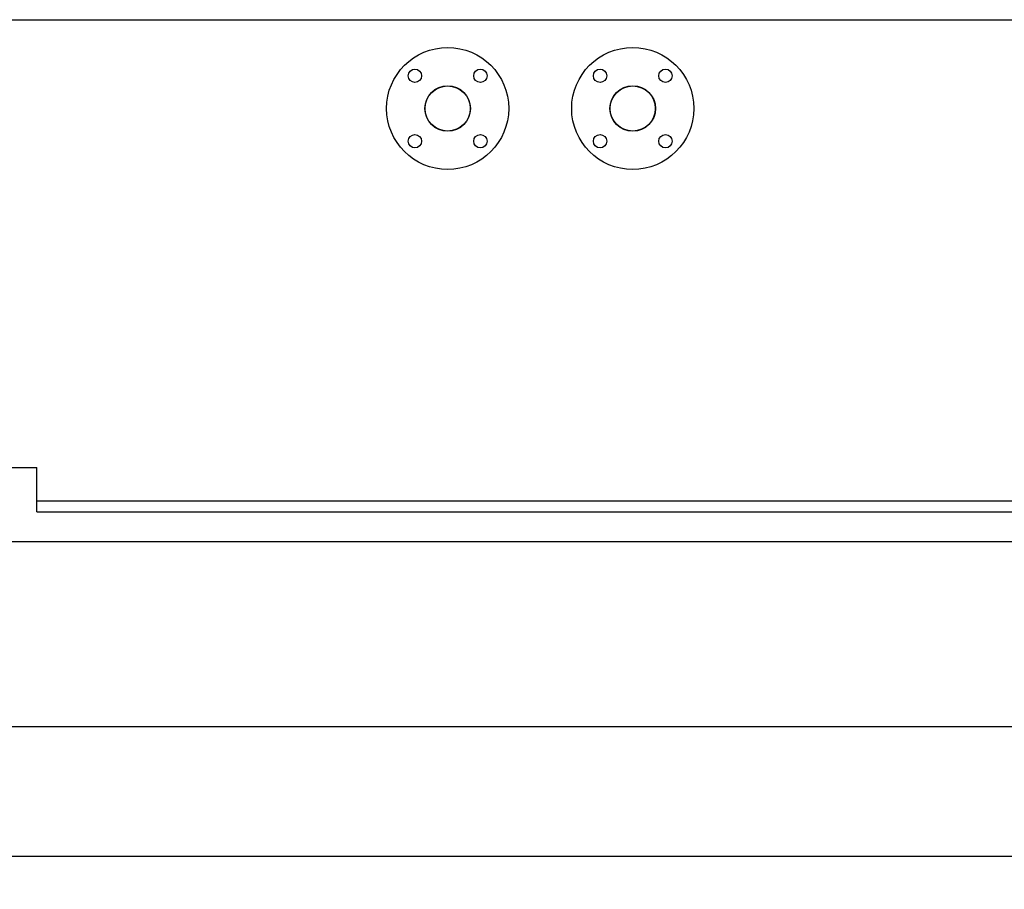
# Model space of a CAD drawing. Header units: millimetres. Extents: x 0 to 1189, y 0 to 841.
# Tile 58 of 166: x 436 to 490, y 514 to 561. Entities that reach past the tile are written whole.
import ezdxf
from ezdxf.enums import TextEntityAlignment as Align

# ---------------------------------------------------------------- set-up
doc = ezdxf.new("R2010")
doc.units = ezdxf.units.MM
doc.header["$LTSCALE"] = 65.395
doc.layers.get('0').update_dxf_attribs({"linetype": 'CONTINUOUS'})
for name, color, linetype in [('50ND40-DIN2690-MAK_PBL1436', 7, 'CONTINUOUS'), ('50ND40-DIN2690-MAK_PBL1437', 7, 'CONTINUOUS'), ('9M32C_GENSET_KPL_GRUNDRAHMEN_ABL206', 7, 'CONTINUOUS'), ('9M32C_GENSET_KPL_GRUNDRAHMEN_T1_PBL207', 7, 'CONTINUOUS'), ('9M32C_GENSET_KPL_VERROHRUNG_ABL14', 7, 'CONTINUOUS'), ('EN1092-1-01A-DN50-PN16-61_5_PBL1434', 7, 'CONTINUOUS'), ('EN1092-1-01A-DN50-PN16-61_5_PBL1435', 7, 'CONTINUOUS'), ('new_view_7_VBL0', 7, 'CONTINUOUS')]:
    doc.layers.add(name, color=color, linetype=linetype)
doc.styles.get("Standard").update_dxf_attribs({"font": 'txt', "width": 0.6})
doc.dimstyles.new('DIMSTYLE_2', dxfattribs={"dimtxt": 3.5, "dimasz": 3.5, "dimexe": 1.8, "dimexo": 0, "dimgap": 0.875, "dimtad": 1, "dimlfac": 25, "dimdsep": 46, "dimtxsty": 'Standard', "dimblk": '_FILLED', "dimblk1": '_FILLED', "dimblk2": '_FILLED', "dimcen": 0.09, "dimadec": 0, "dimazin": 0, "dimtp": 2, "dimtm": 2, "dimtfac": 1, "dimtofl": 0, "dimtmove": 0, "dimatfit": 3, "dimldrblk": '_FILLED', "dimfxl": 1, "dimtolj": 1, "dimarcsym": 0})

# ---------------------------------------------------------------- blocks, each defined once
blk = doc.blocks.new('_FILLED')
at = {"color": 0, "linetype": 'ByBlock'}
blk.add_solid([(0, 0), (-1, 0.167), (-1, -0.167)], dxfattribs=at)
blk = doc.blocks.new('*D8')
at = {"color": 2, "linetype": 'Continuous'}
for p, q in [((425.606, 532.807), (425.606, 521.007)), ((814.006, 532.807), (814.006, 521.007)), ((425.606, 522.807), (619.806, 522.807)), ((814.006, 522.807), (619.806, 522.807))]:
    blk.add_line(p, q, dxfattribs=at)
at = {"color": 2, "linetype": 'Continuous', "xscale": 3.5, "yscale": 3.5, "zscale": 3.5, "rotation": 180}
blk.add_blockref('_FILLED', (425.606, 522.807), dxfattribs=at)
at = {"color": 2, "linetype": 'Continuous', "xscale": 3.5, "yscale": 3.5, "zscale": 3.5}
blk.add_blockref('_FILLED', (814.006, 522.807), dxfattribs=at)
at = {"color": 2, "linetype": 'Continuous', "width": 0.636905}
blk.add_text('9710', height=3.5, dxfattribs=at).set_placement((619.806, 523.682), align=Align.CENTER)
blk = doc.blocks.new('*D9')
at = {"color": 2, "linetype": 'Continuous'}
for p, q in [((414.966, 536.927), (414.966, 514.007)), ((814.006, 534.407), (814.006, 514.007)), ((414.966, 515.807), (614.486, 515.807)), ((814.006, 515.807), (614.486, 515.807))]:
    blk.add_line(p, q, dxfattribs=at)
at = {"color": 2, "linetype": 'Continuous', "xscale": 3.5, "yscale": 3.5, "zscale": 3.5, "rotation": 180}
blk.add_blockref('_FILLED', (414.966, 515.807), dxfattribs=at)
at = {"color": 2, "linetype": 'Continuous', "xscale": 3.5, "yscale": 3.5, "zscale": 3.5}
blk.add_blockref('_FILLED', (814.006, 515.807), dxfattribs=at)
at = {"color": 2, "linetype": 'Continuous', "width": 0.690476}
blk.add_text('9976', height=3.5, dxfattribs=at).set_placement((614.486, 516.682), align=Align.CENTER)
blk = doc.blocks.new('EN1092-1-01A-DN50-PN16-61_5_PBL1434', base_point=(459.606, 556.207))
at = {"layer": 'EN1092-1-01A-DN50-PN16-61_5_PBL1434', "color": 7, "linetype": 'Continuous'}
for centre, radius in [((459.606, 556.207), 3.3), ((457.838, 557.975), 0.36), ((461.373, 557.975), 0.36), ((459.606, 556.207), 1.23), ((457.838, 554.439), 0.36), ((461.373, 554.439), 0.36)]:
    blk.add_circle(centre, radius, dxfattribs=at)
blk = doc.blocks.new('EN1092-1-01A-DN50-PN16-61_5_PBL1435', base_point=(469.606, 556.207))
at = {"layer": 'EN1092-1-01A-DN50-PN16-61_5_PBL1435', "color": 7, "linetype": 'Continuous'}
for centre, radius in [((469.606, 556.207), 3.3), ((467.838, 557.975), 0.36), ((471.373, 557.975), 0.36), ((469.606, 556.207), 1.23), ((467.838, 554.439), 0.36), ((471.373, 554.439), 0.36)]:
    blk.add_circle(centre, radius, dxfattribs=at)
blk = doc.blocks.new('50ND40-DIN2690-MAK_PBL1436', base_point=(459.606, 556.207))
at = {"layer": '50ND40-DIN2690-MAK_PBL1436', "color": 7, "linetype": 'Continuous'}
blk.add_circle((459.606, 556.207), 1.22, dxfattribs=at)
blk = doc.blocks.new('50ND40-DIN2690-MAK_PBL1437', base_point=(469.606, 556.207))
at = {"layer": '50ND40-DIN2690-MAK_PBL1437', "color": 7, "linetype": 'Continuous'}
blk.add_circle((469.606, 556.207), 1.22, dxfattribs=at)
blk = doc.blocks.new('9M32C_GENSET_KPL_VERROHRUNG_ABL14', base_point=(506.706, 616.107))
at = {"layer": '50ND40-DIN2690-MAK_PBL1436'}
blk.add_blockref('50ND40-DIN2690-MAK_PBL1436', (459.606, 556.207), dxfattribs=at)
at = {"layer": '50ND40-DIN2690-MAK_PBL1437'}
blk.add_blockref('50ND40-DIN2690-MAK_PBL1437', (469.606, 556.207), dxfattribs=at)
at = {"layer": 'EN1092-1-01A-DN50-PN16-61_5_PBL1434'}
blk.add_blockref('EN1092-1-01A-DN50-PN16-61_5_PBL1434', (459.606, 556.207), dxfattribs=at)
at = {"layer": 'EN1092-1-01A-DN50-PN16-61_5_PBL1435'}
blk.add_blockref('EN1092-1-01A-DN50-PN16-61_5_PBL1435', (469.606, 556.207), dxfattribs=at)
blk = doc.blocks.new('9M32C_GENSET_KPL_GRUNDRAHMEN_T1_PBL207', base_point=(619.806, 558.007))
at = {"layer": '9M32C_GENSET_KPL_GRUNDRAHMEN_T1_PBL207', "color": 7, "linetype": 'Continuous'}
for p, q in [((428.806, 561.007), (810.806, 561.007)), ((429.406, 536.807), (437.406, 536.807)), ((437.406, 534.407), (437.406, 536.807)), ((437.406, 535.007), (802.206, 535.007)), ((437.406, 534.407), (802.206, 534.407)), ((425.606, 532.807), (814.006, 532.807))]:
    blk.add_line(p, q, dxfattribs=at)
blk = doc.blocks.new('9M32C_GENSET_KPL_GRUNDRAHMEN_ABL206', base_point=(619.806, 558.007))
at = {"layer": '9M32C_GENSET_KPL_GRUNDRAHMEN_T1_PBL207'}
blk.add_blockref('9M32C_GENSET_KPL_GRUNDRAHMEN_T1_PBL207', (619.806, 558.007), dxfattribs=at)
blk = doc.blocks.new('NEW_VIEW_7_VBL0', base_point=(585.616, 629.519))
at = {"layer": '9M32C_GENSET_KPL_GRUNDRAHMEN_ABL206'}
blk.add_blockref('9M32C_GENSET_KPL_GRUNDRAHMEN_ABL206', (619.806, 558.007), dxfattribs=at)
at = {"layer": '9M32C_GENSET_KPL_VERROHRUNG_ABL14'}
blk.add_blockref('9M32C_GENSET_KPL_VERROHRUNG_ABL14', (506.706, 616.107), dxfattribs=at)

msp = doc.modelspace()

# ---------------------------------------------------------------- block references
at = {"layer": 'new_view_7_VBL0'}
msp.add_blockref('NEW_VIEW_7_VBL0', (585.61607, 629.51935), dxfattribs=at)

# ---------------------------------------------------------------- dimensions: what is measured, and where the dimension line sits
at = {"color": 2, "linetype": 'Continuous'}
dim = msp.add_linear_dim(base=(814.00566, 515.80676), p1=(414.96566, 536.92676), p2=(814.00566, 534.40676), dimstyle='DIMSTYLE_2', dxfattribs=at)
dim.commit()
dim.dimension.update_dxf_attribs({"geometry": '*D9', "text_midpoint": (614.15232, 515.80676), "dimtype": 160})
dim = msp.add_linear_dim(base=(425.60566, 522.80676), p1=(814.00566, 532.80676), p2=(425.60566, 532.80676), angle=180, dimstyle='DIMSTYLE_2', dxfattribs=at)
dim.commit()
dim.dimension.update_dxf_attribs({"geometry": '*D8', "text_midpoint": (619.47234, 522.80676), "dimtype": 160})

doc.saveas('drawing.dxf')
